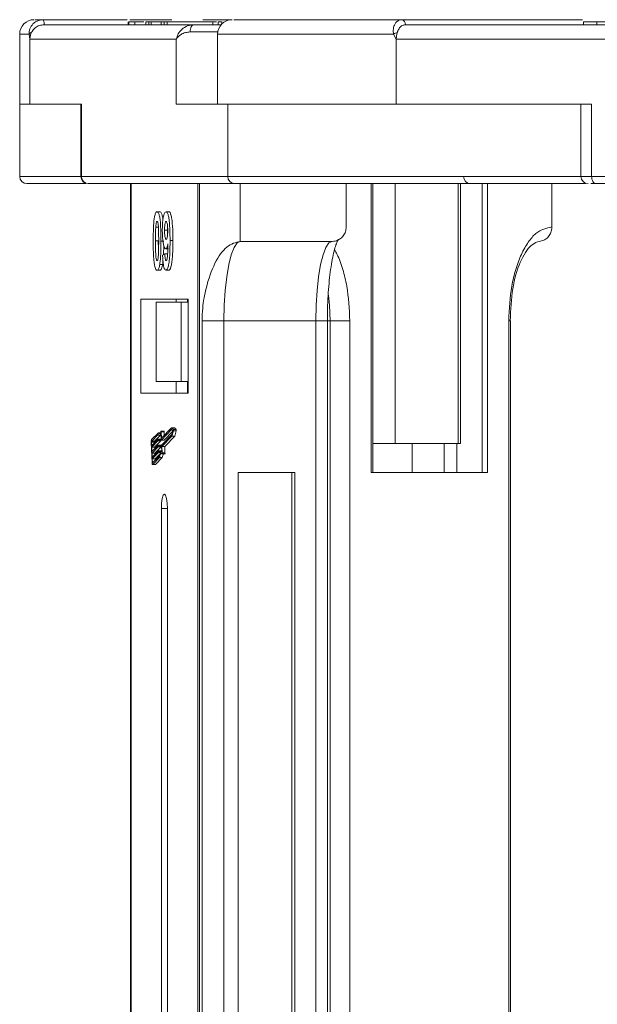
# Model space of a CAD drawing. Header units: millimetres. Extents: x -1004 to 529, y -22 to 1052.
# Tile 15 of 78: x -470 to -430, y 401 to 469. Entities that reach past the tile are written whole.
import ezdxf

# ---------------------------------------------------------------- set-up
doc = ezdxf.new("R2010")
doc.units = ezdxf.units.MM

msp = doc.modelspace()

# ---------------------------------------------------------------- linework, layer by layer
at = {"color": 7, "linetype": 'Continuous', "lineweight": 15}
for p, q in [((-468.814, 469.026), (-468.811, 469.026)), ((-468.811, 469.026), (-462.983, 469.026)), ((-458.375, 468.676), (-468.741, 468.676)), ((-462.924, 468.876), (-462.924, 468.676)), ((-462.861, 468.676), (-462.861, 468.876)), ((-462.797, 469.026), (-459.898, 469.026)), ((-462.454, 468.676), (-462.454, 468.876)), ((-461.686, 468.876), (-461.686, 468.676)), ((-461.686, 468.876), (-461.489, 468.876)), ((-461.489, 468.876), (-461.489, 468.676)), ((-461.489, 468.876), (-461.319, 468.876)), ((-461.319, 468.876), (-461.319, 468.676)), ((-461.319, 468.876), (-460.624, 468.876)), ((-460.624, 468.876), (-460.624, 468.676)), ((-460.624, 468.876), (-460.414, 468.876)), ((-460.414, 468.876), (-460.414, 468.676)), ((-460.414, 468.876), (-460.218, 468.876)), ((-460.218, 468.676), (-460.218, 468.876)), ((-460.218, 468.876), (-457.05, 468.876)), ((-457.756, 469.026), (-455.747, 469.026)), ((-457.05, 468.876), (-457.05, 468.676)), ((-456.799, 468.876), (-457.05, 468.876)), ((-456.693, 468.676), (-456.693, 468.876)), ((-456.693, 468.876), (-456.433, 468.876)), ((-456.433, 468.876), (-456.433, 468.733)), ((-443.994, 469.026), (-431.448, 469.026)), ((-404.386, 468.676), (-443.724, 468.676)), ((-443.723, 468.676), (-443.723, 468.676)), ((-431.385, 468.876), (-431.385, 468.676)), ((-430.465, 468.676), (-430.465, 468.876)), ((-470.428, 468.026), (-470.428, 463.176)), ((-469.767, 468.026), (-470.428, 468.026)), ((-469.72, 467.676), (-469.767, 468.026)), ((-456.716, 468.176), (-458.626, 468.176)), ((-456.727, 468.026), (-456.727, 463.176)), ((-444.536, 468.026), (-456.727, 468.026)), ((-444.354, 467.676), (-444.536, 468.026)), ((-469.72, 463.176), (-469.72, 467.676)), ((-469.72, 467.676), (-459.583, 467.676)), ((-459.583, 467.676), (-459.583, 463.176)), ((-444.354, 463.176), (-444.354, 467.676)), ((-444.354, 467.676), (-405.885, 467.676)), ((-470.428, 463.176), (-470.428, 458.176)), ((-469.72, 463.176), (-470.428, 463.176)), ((-466.156, 463.176), (-469.72, 463.176)), ((-466.198, 463.176), (-466.198, 458.176)), ((-466.156, 458.176), (-466.156, 463.176)), ((-459.583, 463.176), (-456.019, 463.176)), ((-444.354, 463.176), (-456.019, 463.176)), ((-456.019, 463.176), (-456.019, 458.176)), ((-430.829, 463.176), (-444.354, 463.176)), ((-431.568, 463.176), (-431.568, 458.176)), ((-430.829, 458.176), (-430.829, 463.176)), ((-466.198, 458.176), (-470.428, 458.176)), ((-466.156, 458.176), (-466.198, 458.176)), ((-456.019, 458.176), (-466.156, 458.176)), ((-431.568, 458.176), (-456.019, 458.176)), ((-430.829, 458.176), (-431.568, 458.176)), ((-392.359, 458.176), (-430.829, 458.176)), ((-465.667, 457.676), (-455.529, 457.676)), ((-462.76, 457.676), (-462.76, 332.676)), ((-462.718, 332.676), (-462.718, 457.676)), ((-458.101, 457.676), (-458.101, 332.676)), ((-457.972, 332.676), (-457.972, 457.676)), ((-455.529, 457.676), (-455.158, 457.676)), ((-455.158, 453.676), (-455.158, 457.676)), ((-447.816, 454.676), (-447.816, 457.676)), ((-446.093, 457.676), (-446.093, 437.676)), ((-445.982, 437.676), (-445.982, 457.676)), ((-444.424, 439.676), (-444.424, 457.676)), ((-440.067, 457.676), (-440.067, 439.676)), ((-439.9, 439.676), (-439.9, 457.676)), ((-438.405, 437.676), (-438.405, 457.676)), ((-438.042, 437.676), (-438.042, 457.676)), ((-433.582, 454.676), (-433.582, 457.676)), ((-430.514, 457.676), (-392.044, 457.676)), ((-460.914, 455.727), (-460.719, 455.727)), ((-460.295, 455.727), (-460.1, 455.727)), ((-461.007, 454.668), (-460.811, 454.668)), ((-460.395, 454.462), (-460.2, 454.462)), ((-461.025, 453.703), (-460.829, 453.703)), ((-460.451, 453.695), (-460.647, 453.695)), ((-459.822, 453.729), (-460.018, 453.729)), ((-448.795, 453.676), (-455.158, 453.676)), ((-460.532, 452.72), (-460.374, 452.804)), ((-460.374, 452.804), (-460.179, 452.804)), ((-460.311, 453.163), (-460.115, 453.163)), ((-460.728, 452.082), (-460.532, 452.082)), ((-460.914, 451.676), (-460.719, 451.676)), ((-460.307, 451.676), (-460.111, 451.676)), ((-458.773, 449.676), (-462.045, 449.676)), ((-462.045, 449.676), (-462.045, 443.176)), ((-460.985, 449.476), (-460.985, 443.976)), ((-459.247, 449.476), (-460.985, 449.476)), ((-459.598, 449.676), (-459.598, 449.476)), ((-459.247, 443.976), (-459.247, 449.476)), ((-459.247, 449.476), (-458.773, 449.476)), ((-458.816, 449.476), (-458.816, 449.676)), ((-458.773, 443.176), (-458.773, 449.676)), ((-457.803, 448.176), (-457.803, 332.676)), ((-456.283, 448.176), (-457.803, 448.176)), ((-449.92, 448.176), (-456.283, 448.176)), ((-456.283, 332.676), (-456.283, 448.176)), ((-449.92, 448.176), (-449.92, 332.676)), ((-449.92, 448.176), (-449.124, 448.176)), ((-449.124, 332.676), (-449.124, 448.176)), ((-448.919, 448.176), (-449.124, 448.176)), ((-448.919, 448.176), (-447.571, 448.176)), ((-448.919, 448.176), (-448.919, 332.676)), ((-447.571, 332.676), (-447.571, 448.176)), ((-436.564, 448.176), (-436.564, 332.676)), ((-436.452, 448.176), (-436.564, 448.176)), ((-436.452, 332.676), (-436.452, 448.176)), ((-459.247, 443.976), (-460.985, 443.976)), ((-459.598, 443.976), (-459.598, 443.176)), ((-458.773, 443.976), (-459.247, 443.976)), ((-458.816, 443.976), (-458.816, 443.176)), ((-462.045, 443.176), (-458.773, 443.176)), ((-460.826, 440.428), (-461.292, 439.947)), ((-460.682, 440.428), (-460.826, 440.428)), ((-460.442, 440.546), (-460.638, 440.546)), ((-460.609, 440.083), (-460.626, 440.499)), ((-460.626, 440.499), (-460.431, 440.499)), ((-459.912, 440.653), (-460.62, 439.921)), ((-459.912, 440.773), (-460.601, 440.061)), ((-460.42, 440.248), (-460.431, 440.499)), ((-460.424, 439.921), (-459.831, 440.534)), ((-459.789, 440.655), (-459.912, 440.773)), ((-459.717, 440.773), (-459.912, 440.773)), ((-459.822, 440.566), (-459.912, 440.653)), ((-459.897, 440.308), (-459.822, 440.566)), ((-459.887, 440.198), (-459.785, 440.549)), ((-459.594, 440.655), (-459.789, 440.655)), ((-459.785, 440.549), (-459.589, 440.549)), ((-459.594, 440.655), (-459.717, 440.773)), ((-459.692, 440.198), (-459.589, 440.549)), ((-461.32, 439.738), (-461.26, 438.359)), ((-461.297, 439.763), (-461.287, 439.533)), ((-461.101, 439.763), (-461.297, 439.763)), ((-460.829, 440.306), (-461.287, 439.832)), ((-461.287, 439.533), (-460.861, 439.973)), ((-461.287, 439.832), (-461.092, 439.832)), ((-460.856, 439.858), (-461.282, 439.418)), ((-461.099, 439.726), (-461.101, 439.763)), ((-461.092, 439.832), (-460.7, 440.236)), ((-461.086, 439.418), (-460.66, 439.858)), ((-460.664, 439.973), (-460.86, 439.973)), ((-460.66, 439.858), (-460.856, 439.858)), ((-460.854, 439.95), (-460.851, 439.893)), ((-460.658, 439.95), (-460.854, 439.95)), ((-460.655, 439.893), (-460.851, 439.893)), ((-460.754, 440.236), (-460.64, 440.236)), ((-460.655, 439.893), (-460.658, 439.95)), ((-460.627, 439.944), (-460.646, 440.388)), ((-460.621, 439.921), (-460.425, 439.921)), ((-460.424, 439.921), (-460.62, 439.921)), ((-460.579, 440.083), (-460.609, 440.083)), ((-460.605, 439.577), (-459.897, 440.308)), ((-460.582, 439.48), (-459.887, 440.198)), ((-460.387, 439.48), (-459.692, 440.198)), ((-459.692, 440.198), (-459.887, 440.198)), ((-461.282, 439.418), (-461.269, 439.131)), ((-461.086, 439.418), (-461.282, 439.418)), ((-461.269, 439.131), (-460.843, 439.571)), ((-460.838, 439.456), (-461.264, 439.016)), ((-461.252, 438.728), (-460.826, 439.168)), ((-460.821, 439.054), (-461.247, 438.614)), ((-461.082, 439.324), (-461.086, 439.418)), ((-461.069, 439.016), (-460.643, 439.456)), ((-460.646, 439.571), (-460.842, 439.571)), ((-460.643, 439.456), (-460.838, 439.456)), ((-460.836, 439.548), (-460.834, 439.49)), ((-460.64, 439.548), (-460.836, 439.548)), ((-460.638, 439.49), (-460.834, 439.49)), ((-460.629, 439.169), (-460.825, 439.169)), ((-460.686, 439.054), (-460.821, 439.054)), ((-460.819, 439.146), (-460.816, 439.088)), ((-460.819, 439.146), (-460.623, 439.146)), ((-460.66, 439.088), (-460.816, 439.088)), ((-460.638, 439.49), (-460.64, 439.548)), ((-460.621, 439.108), (-460.623, 439.146)), ((-460.591, 439.108), (-460.62, 439.108)), ((-460.59, 439.098), (-460.61, 439.542)), ((-460.563, 439.036), (-460.582, 439.48)), ((-460.387, 439.48), (-460.582, 439.48)), ((-460.367, 439.036), (-460.387, 439.48)), ((-445.982, 439.676), (-444.424, 439.676)), ((-440.067, 439.676), (-444.424, 439.676)), ((-443.257, 437.676), (-443.257, 439.676)), ((-441.041, 437.676), (-441.041, 439.676)), ((-440.153, 439.676), (-440.153, 437.676)), ((-440.067, 439.676), (-439.9, 439.676)), ((-461.264, 439.016), (-461.252, 438.728)), ((-461.069, 439.016), (-461.264, 439.016)), ((-461.247, 438.614), (-461.237, 438.384)), ((-461.051, 438.614), (-461.247, 438.614)), ((-461.237, 438.384), (-461.179, 438.384)), ((-461.223, 438.338), (-460.764, 438.812)), ((-461.218, 438.223), (-460.752, 438.705)), ((-461.064, 438.922), (-461.069, 439.016)), ((-461.051, 438.614), (-460.731, 438.944)), ((-461.047, 438.52), (-461.051, 438.614)), ((-461.022, 438.223), (-460.556, 438.705)), ((-460.556, 438.705), (-460.752, 438.705)), ((-460.575, 438.965), (-460.379, 438.965)), ((-460.367, 439.036), (-460.563, 439.036)), ((-461.225, 438.22), (-461.029, 438.22)), ((-461.022, 438.223), (-461.218, 438.223)), ((-455.304, 437.676), (-455.304, 332.676)), ((-451.388, 437.676), (-455.304, 437.676)), ((-451.593, 332.676), (-451.593, 437.676)), ((-451.388, 332.676), (-451.388, 437.676)), ((-446.093, 437.676), (-438.042, 437.676)), ((-460.614, 435.176), (-460.614, 332.676)), ((-460.614, 435.176), (-460.205, 435.176)), ((-460.205, 332.676), (-460.205, 435.176))]:
    msp.add_line(p, q, dxfattribs=at)
at = {"color": 7, "linetype": 'Continuous', "lineweight": 15, "flags": 128}
for points in [[(-458.626, 468.176), (-458.621, 468.273), (-458.606, 468.367), (-458.583, 468.453), (-458.552, 468.529), (-458.514, 468.591), (-458.471, 468.637), (-458.424, 468.666), (-458.375, 468.676)], [(-430.829, 458.176), (-430.823, 458.078), (-430.805, 457.984), (-430.776, 457.898), (-430.737, 457.822), (-430.689, 457.76), (-430.635, 457.714), (-430.575, 457.685), (-430.514, 457.676)], [(-456.283, 448.176), (-456.261, 449.249), (-456.197, 450.28), (-456.093, 451.231), (-455.953, 452.065), (-455.783, 452.749), (-455.588, 453.257), (-455.377, 453.57), (-455.158, 453.676)], [(-448.795, 453.676), (-449.015, 453.57), (-449.226, 453.257), (-449.42, 452.749), (-449.59, 452.065), (-449.73, 451.231), (-449.834, 450.28), (-449.898, 449.249), (-449.92, 448.176)], [(-449.055, 449.962), (-448.967, 449.249), (-448.919, 448.176)], [(-460.646, 440.534), (-460.665, 440.469), (-460.687, 440.418), (-460.71, 440.381), (-460.733, 440.36), (-460.757, 440.354), (-460.781, 440.363), (-460.804, 440.388), (-460.826, 440.428)], [(-460.646, 440.534), (-460.643, 440.541), (-460.64, 440.545), (-460.637, 440.545), (-460.634, 440.542), (-460.631, 440.535), (-460.629, 440.525), (-460.627, 440.513), (-460.626, 440.499)], [(-460.431, 440.499), (-460.432, 440.513), (-460.433, 440.525), (-460.436, 440.535), (-460.438, 440.542), (-460.441, 440.545), (-460.442, 440.546)], [(-460.861, 439.973), (-460.86, 439.973), (-460.858, 439.973), (-460.857, 439.971), (-460.856, 439.969), (-460.855, 439.965), (-460.855, 439.961), (-460.854, 439.956), (-460.854, 439.95)], [(-460.646, 440.388), (-460.667, 440.332), (-460.689, 440.289), (-460.712, 440.258), (-460.735, 440.24), (-460.759, 440.237), (-460.783, 440.246), (-460.806, 440.27), (-460.829, 440.306)], [(-460.658, 439.95), (-460.658, 439.956), (-460.659, 439.961), (-460.66, 439.965), (-460.66, 439.969), (-460.662, 439.971), (-460.663, 439.973), (-460.664, 439.973)], [(-460.62, 439.921), (-460.621, 439.921), (-460.622, 439.921), (-460.623, 439.923), (-460.624, 439.926), (-460.625, 439.929), (-460.626, 439.934), (-460.627, 439.939), (-460.627, 439.944)], [(-460.601, 440.061), (-460.603, 440.06), (-460.604, 440.061), (-460.605, 440.062), (-460.606, 440.065), (-460.607, 440.068), (-460.608, 440.073), (-460.608, 440.078), (-460.609, 440.083)], [(-460.425, 439.921), (-460.425, 439.921), (-460.424, 439.921)], [(-460.843, 439.571), (-460.842, 439.571), (-460.841, 439.571), (-460.84, 439.569), (-460.839, 439.566), (-460.838, 439.563), (-460.837, 439.558), (-460.837, 439.553), (-460.836, 439.548)], [(-460.826, 439.168), (-460.825, 439.169), (-460.824, 439.169), (-460.823, 439.167), (-460.821, 439.164), (-460.821, 439.161), (-460.82, 439.156), (-460.819, 439.151), (-460.819, 439.146)], [(-460.764, 438.812), (-460.747, 438.89), (-460.727, 438.957), (-460.706, 439.013), (-460.684, 439.057), (-460.661, 439.087), (-460.638, 439.104), (-460.614, 439.108), (-460.59, 439.098)], [(-460.64, 439.548), (-460.641, 439.553), (-460.641, 439.558), (-460.642, 439.563), (-460.643, 439.566), (-460.644, 439.569), (-460.645, 439.571), (-460.646, 439.571)], [(-460.623, 439.146), (-460.623, 439.151), (-460.624, 439.156), (-460.625, 439.161), (-460.626, 439.164), (-460.627, 439.167), (-460.628, 439.169), (-460.629, 439.169)], [(-461.237, 438.384), (-461.236, 438.373), (-461.235, 438.363), (-461.234, 438.354), (-461.232, 438.347), (-461.23, 438.341), (-461.227, 438.338), (-461.225, 438.337), (-461.223, 438.338)], [(-460.578, 438.966), (-460.601, 438.986), (-460.625, 438.99), (-460.649, 438.979), (-460.672, 438.952), (-460.694, 438.911), (-460.715, 438.855), (-460.735, 438.786), (-460.752, 438.705)], [(-460.563, 439.036), (-460.563, 439.021), (-460.564, 439.006), (-460.565, 438.993), (-460.567, 438.981), (-460.569, 438.972), (-460.572, 438.967), (-460.575, 438.965), (-460.578, 438.966)], [(-461.218, 438.223), (-461.225, 438.22), (-461.232, 438.223), (-461.239, 438.232), (-461.245, 438.248), (-461.25, 438.27), (-461.255, 438.296), (-461.258, 438.326), (-461.26, 438.359)], [(-461.029, 438.22), (-461.029, 438.22), (-461.022, 438.223)], [(-460.205, 435.176), (-460.22, 435.558), (-460.265, 435.883), (-460.331, 436.099), (-460.409, 436.176), (-460.488, 436.099), (-460.554, 435.883), (-460.598, 435.558), (-460.614, 435.176)]]:
    msp.add_lwpolyline(points, dxfattribs=at)
at = {"color": 7, "linetype": 'Continuous', "lineweight": 15}
for centre, radius, start, end in [((-469.428, 468.026), 1, 90, 180), ((-469.224, 468.758), 0.49, 350.30794, 33.11983), ((-469.221, 468.759), 0.489, 350.12368, 32.99115), ((-455.727, 468.026), 1, 90, 180), ((-444.041, 468.71), 0.319, 353.85758, 81.90171), ((-444.039, 468.71), 0.318, 353.72407, 81.90217), ((-469.539, 467.895), 0.263, 104.10922, 150.22549), ((-443.953, 467.151), 1.051, 108.09336, 123.69112), ((-469.928, 458.176), 0.5, 180, 270), ((-465.698, 458.176), 0.5, 180, 270), ((-465.661, 458.17), 0.495, 179.39469, 269.38162), ((-455.524, 458.17), 0.495, 179.39469, 269.38162), ((-439.199, 458.176), 0.5, 180, 270), ((-431.068, 458.176), 0.5, 180, 270), ((-459.954, 440.595), 0.175, 344.87557, 20.07226), ((-459.758, 440.595), 0.175, 344.87557, 20.07226), ((-460.907, 439.79), 0.416, 157.74345, 187.08697), ((-461.159, 439.78), 0.139, 157.74345, 187.08697), ((-460.963, 439.78), 0.139, 157.74345, 187.08697), ((-460.92, 439.884), 0.0693, 337.74345, 7.08697), ((-460.724, 439.884), 0.0693, 337.74345, 7.08697), ((-460.903, 439.482), 0.0693, 337.74345, 7.08697), ((-460.885, 439.08), 0.0693, 337.74345, 7.08697), ((-460.707, 439.482), 0.0693, 337.74345, 7.08697), ((-460.541, 439.551), 0.0693, 157.74345, 187.08697), ((-459.965, 438.648), 0.594, 147.7575, 174.50236), ((-460.455, 439.014), 0.0905, 327.20504, 13.96635)]:
    msp.add_arc(centre, radius, start, end, dxfattribs=at)
for points, knots in [([(-469.767, 468.026), (-469.768, 468.082), (-469.769, 468.205), (-469.723, 468.391), (-469.636, 468.573), (-469.495, 468.756), (-469.303, 468.902), (-469.064, 469.005), (-468.903, 469.018), (-468.814, 469.026)], [0, 0, 0, 0, 0.111798, 0.24433, 0.368648, 0.500401, 0.687223, 0.827968, 1, 1, 1, 1]), ([(-468.741, 468.676), (-468.851, 468.664), (-469.072, 468.642), (-469.364, 468.47), (-469.528, 468.285), (-469.593, 468.169), (-469.603, 468.15)], [0, 0, 0, 0, 0.313357, 0.626713, 0.94007, 1, 1, 1, 1]), ([(-468.811, 469.026), (-469.051, 469.026), (-469.354, 469.026), (-469.352, 469.026), (-469.351, 469.026)], [0, 0, 0, 0, 0.792422, 1, 1, 1, 1]), ([(-462.454, 468.876), (-462.491, 468.876), (-462.565, 468.876), (-462.65, 468.876), (-462.721, 468.876), (-462.776, 468.876), (-462.825, 468.876), (-462.849, 468.876), (-462.861, 468.876)], [0, 0, 0, 0, 0.185429, 0.37219, 0.527708, 0.683877, 0.841678, 1, 1, 1, 1]), ([(-461.823, 468.876), (-461.839, 468.876), (-462.064, 468.876), (-462.278, 468.876), (-462.435, 468.876), (-462.454, 468.876)], [0, 0, 0, 0, 0.063101, 0.888046, 1, 1, 1, 1]), ([(-459.583, 467.676), (-459.549, 467.798), (-459.48, 468.043), (-459.209, 468.373), (-458.833, 468.623), (-458.522, 468.659), (-458.375, 468.676)], [0, 0, 0, 0, 0.251131, 0.501805, 0.765641, 1, 1, 1, 1]), ([(-456.474, 468.676), (-456.519, 468.676), (-456.647, 468.676), (-456.938, 468.676), (-457.193, 468.676), (-457.318, 468.676)], [0, 0, 0, 0, 0.216039, 0.615055, 1, 1, 1, 1]), ([(-443.994, 469.026), (-444.975, 469.026), (-446.967, 469.026), (-449.549, 469.026), (-451.617, 469.026), (-453.177, 469.026), (-454.316, 469.026), (-455.118, 469.026), (-455.683, 469.026), (-455.598, 469.026), (-455.557, 469.026)], [0, 0, 0, 0, 0.138158, 0.28054, 0.426853, 0.541183, 0.655495, 0.772221, 0.888929, 1, 1, 1, 1]), ([(-444.536, 468.026), (-444.547, 468.082), (-444.572, 468.205), (-444.56, 468.391), (-444.517, 468.573), (-444.433, 468.756), (-444.312, 468.902), (-444.158, 469.005), (-444.053, 469.018), (-443.996, 469.026)], [0, 0, 0, 0, 0.111798, 0.24433, 0.368648, 0.500401, 0.687223, 0.827968, 1, 1, 1, 1]), ([(-443.724, 468.676), (-443.795, 468.664), (-443.937, 468.642), (-444.125, 468.47), (-444.231, 468.285), (-444.272, 468.169), (-444.279, 468.15)], [0, 0, 0, 0, 0.313357, 0.626713, 0.94007, 1, 1, 1, 1]), ([(-430.465, 468.876), (-430.566, 468.876), (-430.872, 468.876), (-431.238, 468.876), (-431.419, 468.876), (-431.377, 468.876), (-431.373, 468.876)], [0, 0, 0, 0, 0.192682, 0.583369, 0.961801, 1, 1, 1, 1]), ([(-429.523, 468.876), (-429.587, 468.876), (-429.715, 468.876), (-429.888, 468.876), (-430.047, 468.876), (-430.191, 468.876), (-430.331, 468.876), (-430.42, 468.876), (-430.465, 468.876)], [0, 0, 0, 0, 0.185429, 0.37219, 0.527708, 0.683877, 0.841678, 1, 1, 1, 1]), ([(-458.626, 468.176), (-458.737, 468.166), (-458.982, 468.144), (-459.365, 467.972), (-459.498, 467.792), (-459.583, 467.676)], [0, 0, 0, 0, 0.2270634, 0.5015869, 1, 1, 1, 1]), ([(-469.926, 457.676), (-469.927, 457.676), (-469.983, 457.676), (-469.783, 457.676), (-469.299, 457.676), (-468.414, 457.676), (-467.29, 457.676), (-466.302, 457.676), (-465.842, 457.676)], [0, 0, 0, 0, 0.003008, 0.204359, 0.409961, 0.615596, 0.821199, 1, 1, 1, 1]), ([(-455.529, 457.676), (-455.209, 457.676), (-454.558, 457.676), (-452.947, 457.676), (-451.009, 457.676), (-448.849, 457.676), (-446.595, 457.676), (-444.082, 457.676), (-441.328, 457.676), (-438.385, 457.676), (-435.294, 457.676), (-432.897, 457.676), (-431.525, 457.676), (-431.239, 457.676)], [0, 0, 0, 0, 0.108929, 0.221235, 0.336705, 0.426964, 0.517238, 0.609417, 0.701612, 0.793791, 0.885986, 0.976245, 1, 1, 1, 1]), ([(-430.889, 457.676), (-430.871, 457.676), (-430.797, 457.676), (-430.637, 457.676), (-430.514, 457.676)], [0, 0, 0, 0, 0.232864, 1, 1, 1, 1]), ([(-461.101, 455.321), (-461.092, 455.371), (-461.073, 455.473), (-461.039, 455.588), (-461, 455.671), (-460.966, 455.709), (-460.937, 455.724), (-460.922, 455.726), (-460.914, 455.727)], [0, 0, 0, 0, 0.193776, 0.3936, 0.587864, 0.788908, 0.894169, 1, 1, 1, 1]), ([(-460.914, 455.727), (-460.887, 455.717), (-460.831, 455.696), (-460.759, 455.498), (-460.704, 455.204), (-460.652, 454.604), (-460.649, 454.081), (-460.647, 453.695)], [0, 0, 0, 0, 0.147566, 0.296688, 0.431278, 0.580404, 1, 1, 1, 1]), ([(-460.512, 455.166), (-460.516, 455.208), (-460.533, 455.373), (-460.587, 455.578), (-460.656, 455.712), (-460.701, 455.723), (-460.719, 455.727)], [0, 0, 0, 0, 0.115417, 0.456119, 0.788826, 1, 1, 1, 1]), ([(-460.553, 454.422), (-460.551, 454.557), (-460.548, 454.827), (-460.514, 455.207), (-460.456, 455.503), (-460.381, 455.697), (-460.325, 455.717), (-460.295, 455.727)], [0, 0, 0, 0, 0.197927, 0.397728, 0.597413, 0.790584, 1, 1, 1, 1]), ([(-460.295, 455.727), (-460.268, 455.716), (-460.212, 455.695), (-460.138, 455.492), (-460.079, 455.187), (-460.03, 454.653), (-460.019, 454.143), (-460.018, 453.788), (-460.018, 453.729)], [0, 0, 0, 0, 0.148288, 0.297745, 0.443713, 0.607791, 0.934708, 1, 1, 1, 1]), ([(-459.822, 453.729), (-459.823, 453.862), (-459.824, 454.264), (-459.843, 454.817), (-459.902, 455.312), (-459.972, 455.597), (-460.043, 455.717), (-460.086, 455.724), (-460.1, 455.727)], [0, 0, 0, 0, 0.14727, 0.444077, 0.606206, 0.76876, 0.926459, 1, 1, 1, 1]), ([(-461.182, 453.703), (-461.181, 453.836), (-461.18, 454.14), (-461.166, 454.669), (-461.137, 455.091), (-461.104, 455.298), (-461.101, 455.321)], [0, 0, 0, 0, 0.236731, 0.537555, 0.949668, 1, 1, 1, 1]), ([(-461.007, 454.668), (-461.002, 454.737), (-460.994, 454.849), (-460.972, 454.975), (-460.947, 455.041), (-460.927, 455.058), (-460.916, 455.06), (-460.914, 455.06)], [0, 0, 0, 0, 0.334804, 0.542561, 0.750382, 0.970721, 1, 1, 1, 1]), ([(-460.914, 455.06), (-460.903, 455.055), (-460.882, 455.045), (-460.855, 454.968), (-460.832, 454.821), (-460.812, 454.546), (-460.805, 454.154), (-460.805, 453.854), (-460.804, 453.703)], [0, 0, 0, 0, 0.104614, 0.188814, 0.273512, 0.444127, 0.719481, 1, 1, 1, 1]), ([(-460.395, 454.462), (-460.394, 454.548), (-460.393, 454.687), (-460.378, 454.866), (-460.356, 454.973), (-460.326, 455.047), (-460.304, 455.055), (-460.292, 455.06)], [0, 0, 0, 0, 0.29132, 0.465539, 0.641632, 0.798664, 1, 1, 1, 1]), ([(-460.292, 455.06), (-460.278, 455.053), (-460.25, 455.039), (-460.215, 454.922), (-460.189, 454.764), (-460.177, 454.581), (-460.176, 454.46), (-460.175, 454.405)], [0, 0, 0, 0, 0.207955, 0.420406, 0.62732, 0.827707, 1, 1, 1, 1]), ([(-460.2, 454.462), (-460.2, 454.55), (-460.2, 454.651), (-460.191, 454.74), (-460.19, 454.751)], [0, 0, 0, 0, 0.87692, 1, 1, 1, 1]), ([(-461.025, 453.703), (-461.024, 453.769), (-461.024, 453.903), (-461.023, 454.083), (-461.021, 454.245), (-461.018, 454.386), (-461.014, 454.528), (-461.009, 454.621), (-461.007, 454.668)], [0, 0, 0, 0, 0.2059417, 0.4119594, 0.558149, 0.7045024, 0.8518015, 1, 1, 1, 1]), ([(-460.311, 453.163), (-460.339, 453.175), (-460.394, 453.2), (-460.466, 453.416), (-460.521, 453.722), (-460.549, 454.076), (-460.552, 454.318), (-460.553, 454.422)], [0, 0, 0, 0, 0.2101886, 0.4217733, 0.6236035, 0.8370344, 1, 1, 1, 1]), ([(-460.284, 453.829), (-460.298, 453.835), (-460.324, 453.846), (-460.357, 453.94), (-460.38, 454.071), (-460.393, 454.252), (-460.395, 454.383), (-460.395, 454.462)], [0, 0, 0, 0, 0.213937, 0.398075, 0.583091, 0.751666, 1, 1, 1, 1]), ([(-460.175, 454.405), (-460.176, 454.325), (-460.178, 454.192), (-460.195, 454.023), (-460.22, 453.914), (-460.25, 453.84), (-460.273, 453.833), (-460.284, 453.829)], [0, 0, 0, 0, 0.2673945, 0.4472142, 0.6271221, 0.8130653, 1, 1, 1, 1]), ([(-460.187, 454.126), (-460.19, 454.16), (-460.199, 454.266), (-460.199, 454.383), (-460.2, 454.462)], [0, 0, 0, 0, 0.3208036, 1, 1, 1, 1]), ([(-447.816, 454.676), (-447.827, 454.563), (-447.849, 454.338), (-448.018, 454.039), (-448.266, 453.812), (-448.541, 453.693), (-448.723, 453.68), (-448.795, 453.676)], [0, 0, 0, 0, 0.214694, 0.429388, 0.644082, 0.858775, 1, 1, 1, 1]), ([(-433.582, 454.676), (-433.957, 454.589), (-434.534, 454.455), (-435.228, 453.645), (-435.706, 452.806), (-436.091, 451.764), (-436.463, 450.251), (-436.524, 448.993), (-436.564, 448.176)], [0, 0, 0, 0, 0.239457, 0.368361, 0.5, 0.631639, 0.760543, 1, 1, 1, 1]), ([(-434.137, 453.757), (-434.06, 453.798), (-433.892, 453.887), (-433.705, 454.137), (-433.598, 454.416), (-433.587, 454.602), (-433.582, 454.676)], [0, 0, 0, 0, 0.241782, 0.527063, 0.812344, 1, 1, 1, 1]), ([(-461.102, 452.087), (-461.11, 452.141), (-461.126, 452.25), (-461.148, 452.487), (-461.166, 452.795), (-461.177, 453.132), (-461.181, 453.436), (-461.182, 453.614), (-461.182, 453.703)], [0, 0, 0, 0, 0.118441, 0.239346, 0.459593, 0.684925, 0.84224, 1, 1, 1, 1]), ([(-460.914, 452.342), (-460.928, 452.35), (-460.951, 452.364), (-460.977, 452.452), (-460.998, 452.604), (-461.017, 452.879), (-461.023, 453.269), (-461.024, 453.557), (-461.025, 453.703)], [0, 0, 0, 0, 0.12537, 0.20229, 0.279179, 0.464758, 0.730582, 1, 1, 1, 1]), ([(-460.817, 452.842), (-460.821, 452.983), (-460.829, 453.269), (-460.829, 453.557), (-460.829, 453.703)], [0, 0, 0, 0, 0.494954, 1, 1, 1, 1]), ([(-460.804, 453.703), (-460.804, 453.636), (-460.805, 453.503), (-460.806, 453.322), (-460.808, 453.16), (-460.811, 453.018), (-460.815, 452.875), (-460.819, 452.782), (-460.822, 452.735)], [0, 0, 0, 0, 0.20527, 0.410616, 0.55715, 0.703844, 0.851471, 1, 1, 1, 1]), ([(-460.647, 453.695), (-460.647, 453.561), (-460.649, 453.258), (-460.663, 452.739), (-460.691, 452.319), (-460.723, 452.112), (-460.728, 452.082)], [0, 0, 0, 0, 0.237281, 0.538591, 0.932677, 1, 1, 1, 1]), ([(-460.471, 452.752), (-460.47, 452.757), (-460.463, 452.876), (-460.458, 453.096), (-460.454, 453.309), (-460.453, 453.402)], [0, 0, 0, 0, 0.023771, 0.570495, 1, 1, 1, 1]), ([(-460.163, 453.498), (-460.173, 453.449), (-460.192, 453.35), (-460.222, 453.261), (-460.248, 453.21), (-460.268, 453.182), (-460.289, 453.166), (-460.304, 453.164), (-460.311, 453.163)], [0, 0, 0, 0, 0.2434912, 0.4962659, 0.6182099, 0.7417038, 0.8701584, 1, 1, 1, 1]), ([(-460.018, 453.729), (-460.018, 453.596), (-460.02, 453.195), (-460.039, 452.639), (-460.096, 452.13), (-460.166, 451.828), (-460.242, 451.69), (-460.29, 451.679), (-460.307, 451.676)], [0, 0, 0, 0, 0.142337, 0.429127, 0.589943, 0.751205, 0.909895, 1, 1, 1, 1]), ([(-460.287, 452.342), (-460.276, 452.348), (-460.254, 452.359), (-460.223, 452.458), (-460.194, 452.628), (-460.172, 452.989), (-460.167, 453.291), (-460.163, 453.498)], [0, 0, 0, 0, 0.112015, 0.224355, 0.367768, 0.565827, 1, 1, 1, 1]), ([(-460.111, 451.676), (-460.084, 451.685), (-460.028, 451.705), (-459.953, 451.893), (-459.891, 452.192), (-459.839, 452.711), (-459.824, 453.249), (-459.822, 453.631), (-459.822, 453.729)], [0, 0, 0, 0, 0.14324, 0.28761, 0.430449, 0.591135, 0.89544, 1, 1, 1, 1]), ([(-455.158, 453.676), (-455.473, 453.599), (-456.102, 453.446), (-456.94, 452.257), (-457.492, 450.706), (-457.765, 449.262), (-457.793, 448.47), (-457.803, 448.176)], [0, 0, 0, 0, 0.2490962, 0.4982428, 0.745205, 0.90541, 1, 1, 1, 1]), ([(-449.124, 448.176), (-449.118, 448.655), (-449.11, 449.321), (-449.055, 450.25), (-448.995, 450.976), (-448.901, 451.748), (-448.789, 452.434), (-448.662, 453.008), (-448.535, 453.438), (-448.417, 453.73), (-448.373, 453.802), (-448.352, 453.836)], [0, 0, 0, 0, 0.180982, 0.251413, 0.365614, 0.478586, 0.59359, 0.705818, 0.812533, 0.911168, 1, 1, 1, 1]), ([(-436.462, 448.176), (-436.431, 448.94), (-436.368, 450.456), (-435.814, 452.308), (-435.035, 453.556), (-434.431, 453.687), (-434.131, 453.752)], [0, 0, 0, 0, 0.255966, 0.507525, 0.755303, 1, 1, 1, 1]), ([(-460.822, 452.735), (-460.827, 452.666), (-460.834, 452.554), (-460.856, 452.429), (-460.881, 452.363), (-460.902, 452.345), (-460.913, 452.343), (-460.914, 452.342)], [0, 0, 0, 0, 0.333678, 0.540413, 0.747264, 0.961209, 1, 1, 1, 1]), ([(-460.307, 451.676), (-460.335, 451.687), (-460.385, 451.707), (-460.449, 451.889), (-460.499, 452.169), (-460.522, 452.466), (-460.53, 452.666), (-460.532, 452.72)], [0, 0, 0, 0, 0.242788, 0.438865, 0.634801, 0.900936, 1, 1, 1, 1]), ([(-460.374, 452.804), (-460.372, 452.724), (-460.367, 452.601), (-460.349, 452.457), (-460.328, 452.379), (-460.306, 452.346), (-460.292, 452.343), (-460.287, 452.342)], [0, 0, 0, 0, 0.344714, 0.529059, 0.714209, 0.892196, 1, 1, 1, 1]), ([(-447.571, 448.176), (-447.61, 448.995), (-447.671, 450.255), (-448.047, 451.757), (-448.341, 452.614), (-448.566, 452.992), (-448.629, 453.098)], [0, 0, 0, 0, 0.43468, 0.668676, 0.907637, 1, 1, 1, 1]), ([(-460.914, 451.676), (-460.928, 451.678), (-460.956, 451.682), (-460.996, 451.726), (-461.035, 451.804), (-461.065, 451.903), (-461.087, 452.001), (-461.097, 452.058), (-461.102, 452.087)], [0, 0, 0, 0, 0.192635, 0.388697, 0.582015, 0.783044, 0.890959, 1, 1, 1, 1]), ([(-460.728, 452.082), (-460.737, 452.032), (-460.755, 451.93), (-460.79, 451.814), (-460.829, 451.731), (-460.863, 451.693), (-460.892, 451.678), (-460.907, 451.676), (-460.914, 451.676)], [0, 0, 0, 0, 0.193769, 0.393564, 0.587886, 0.789131, 0.894283, 1, 1, 1, 1]), ([(-460.719, 451.676), (-460.705, 451.678), (-460.677, 451.683), (-460.637, 451.725), (-460.598, 451.803), (-460.568, 451.9), (-460.547, 451.998), (-460.537, 452.054), (-460.532, 452.082)], [0, 0, 0, 0, 0.193594, 0.390501, 0.584817, 0.78683, 0.892868, 1, 1, 1, 1]), ([(-460.532, 452.082), (-460.524, 452.135), (-460.513, 452.205), (-460.506, 452.284), (-460.504, 452.302)], [0, 0, 0, 0, 0.767193, 1, 1, 1, 1])]:
    msp.add_open_spline(points, degree=3, knots=knots, dxfattribs=at)
for points in [[(-458.375, 468.676), (-458.207, 468.676), (-457.87, 468.676), (-457.502, 468.676), (-457.318, 468.676)], [(-469.603, 468.15), (-469.637, 468.075), (-469.705, 467.924), (-469.715, 467.758), (-469.72, 467.676)], [(-444.279, 468.15), (-444.301, 468.075), (-444.345, 467.924), (-444.351, 467.758), (-444.354, 467.676)]]:
    msp.add_open_spline(points, degree=3, dxfattribs=at)

doc.saveas('drawing.dxf')
